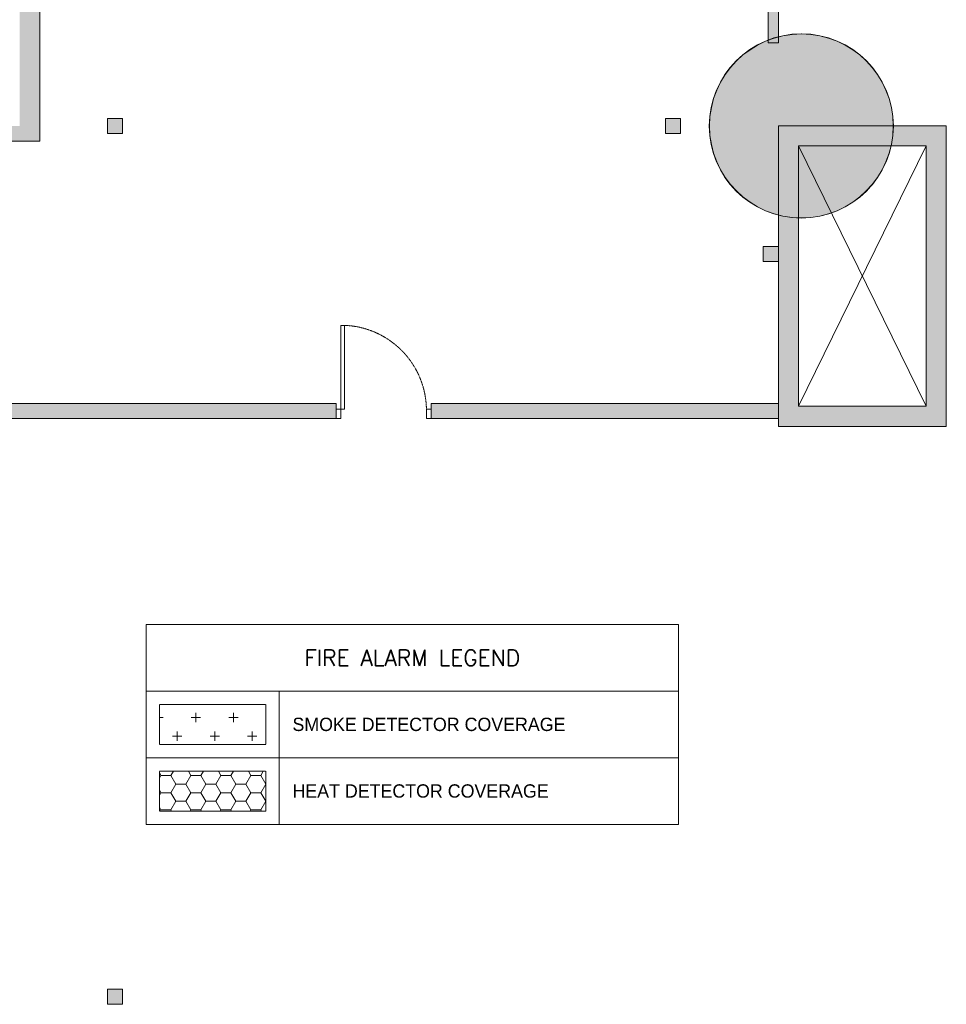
# Model space of a CAD drawing. Header units: millimetres. Extents: x 149250 to 222845, y -30669 to 18303.
# Tile 34 of 36: x 213565 to 222845, y 381 to 10235. Entities that reach past the tile are written whole.
import ezdxf

# ---------------------------------------------------------------- set-up
doc = ezdxf.new("R2010")
doc.units = ezdxf.units.MM
doc.header["$MEASUREMENT"] = 0
doc.linetypes.add('HIDDENX2', pattern=[0.75, 0.5, -0.25])
doc.linetypes.add('IRISH HOUSE_FF46_HYD AIRPORT_HVAC DUCTING LAYOUT 3$0$HIDDEN', pattern=[0.375, 0.25, -0.125])
doc.layers.get('0').update_dxf_attribs({"lineweight": 5})
for name, color, linetype, lineweight in [('IRISH HOUSE_FF46_HYD AIRPORT_HVAC DUCTING LAYOUT 3$0$00 Structural', 2, 'Continuous', 25), ('IRISH HOUSE_FF46_HYD AIRPORT_HVAC DUCTING LAYOUT 3$0$02 Furniture', 14, 'Continuous', 25), ('IRISH HOUSE_FF46_HYD AIRPORT_HVAC DUCTING LAYOUT 3$0$A-DOOR', 1, 'Continuous', 13), ('IRISH HOUSE_FF46_HYD AIRPORT_HVAC DUCTING LAYOUT 3$0$LEVEL-F-OVERALL LAYOUT$0$A-FLOR-HRAL', 251, 'Continuous', 13), ('IRISH HOUSE_FF46_HYD AIRPORT_HVAC DUCTING LAYOUT 3$0$WALL', 7, 'Continuous', 40), ('M-MEP-GEN', 7, 'Continuous', 5)]:
    doc.layers.add(name, color=color, linetype=linetype, lineweight=lineweight)
doc.layers.add('IRISH HOUSE_FF46_HYD AIRPORT_HVAC DUCTING LAYOUT 3$0$RCP LAYOUT', color=9, linetype='Continuous', true_color=0x808080)
doc.layers.add('M-MEP-ELPR-EQUIP', color=6, linetype='Continuous', lineweight=20, true_color=0xff00ff)
doc.styles.get("Standard").update_dxf_attribs({"font": 'romans.shx'})

# ---------------------------------------------------------------- blocks, each defined once
blk = doc.blocks.new('IRISH HOUSE_FF46_HYD AIRPORT_HVAC DUCTING LAYOUT 3$0$IRISH HOUSE-RCP LAYOUT')
at = {"lineweight": 0, "ltscale": 0.25, "true_color": 0x808080}
h = blk.add_hatch(color=8, dxfattribs=at)
h.dxf.hatch_style = 1
h.paths.add_polyline_path([(13217.6, 0), (13217.4, 3006.4), (13420.6, 3006.4), (13420.8, -152.4), (12658.8, -152.4), (12658.8, 0)])
h = blk.add_hatch(color=8, dxfattribs=at)
h.dxf.hatch_style = 1
h.paths.add_polyline_path([(20714.9, 2897.4), (20816.5, 2897.4), (20816.5, 830.4), (20714.9, 830.4)])
h = blk.add_hatch(color=8, dxfattribs=at)
h.dxf.hatch_style = 1
h.paths.add_polyline_path([(21045.8, 920.5, 1), (21045.8, -920.5, 1)])
h = blk.add_hatch(color=8, dxfattribs=at)
h.dxf.hatch_style = 1
h.paths.add_polyline_path([(20125.3, 0, 1), (21966.3, 0, 1)])
h = blk.add_hatch(color=8, dxfattribs=at)
h.dxf.hatch_style = 1
h.paths.add_polyline_path([(21045.8, 920.5, 1), (21045.8, -920.5, 1)])
h = blk.add_hatch(color=8, dxfattribs=at)
h.dxf.hatch_style = 1
h.paths.add_polyline_path([(20816.5, 0), (20816.5, -3006.4), (22498.2, -3006.4), (22498.2, 0)])
h.paths.add_polyline_path([(21017, -200.4), (21017, -2806), (22297.8, -2806), (22297.8, -200.4)], flags=16)
h = blk.add_hatch(color=8, dxfattribs=at)
h.dxf.hatch_style = 1
h.paths.add_polyline_path([(20816.5, 0), (20816.5, -3006.4), (22498.2, -3006.4), (22498.2, 0)])
h.paths.add_polyline_path([(21017, -200.4), (21017, -2806), (22297.8, -2806), (22297.8, -200.4)], flags=16)
h = blk.add_hatch(color=8, dxfattribs=at)
h.dxf.hatch_style = 1
h.paths.add_polyline_path([(20816.5, 0), (20816.5, -3006.4), (22498.2, -3006.4), (22498.2, 0)])
h.paths.add_polyline_path([(21017, -200.4), (21017, -2806), (22297.8, -2806), (22297.8, -200.4)], flags=16)
h = blk.add_hatch(color=8, dxfattribs=at)
h.dxf.hatch_style = 1
h.paths.add_polyline_path([(11592.5, -2776.3), (11592.5, -2926.3), (16388, -2926.3), (16388, -2776.3)])
h = blk.add_hatch(color=8, dxfattribs=at)
h.dxf.hatch_style = 1
h.paths.add_polyline_path([(20816.5, -2926.3), (20816.5, -2776.3), (17338, -2776.3), (17338, -2926.3)])
at = {"layer": 'IRISH HOUSE_FF46_HYD AIRPORT_HVAC DUCTING LAYOUT 3$0$00 Structural', "lineweight": 0, "ltscale": 0.25, "true_color": 0x808080}
h = blk.add_hatch(color=8, dxfattribs=at)
h.dxf.hatch_style = 1
h.paths.add_polyline_path([(14248.4, 76.2), (14248.4, -76.2), (14096, -76.2), (14096, 76.2)])
h = blk.add_hatch(color=8, dxfattribs=at)
h.dxf.hatch_style = 1
h.paths.add_polyline_path([(19684.8, -76.2), (19837.2, -76.2), (19837.2, 76.2), (19684.8, 76.2)])
h = blk.add_hatch(color=8, dxfattribs=at)
h.dxf.hatch_style = 1
h.paths.add_polyline_path([(20816.5, -1357.5), (20816.5, -1205.1), (20664.1, -1205.1), (20664.1, -1357.5)])
h = blk.add_hatch(color=8, dxfattribs=at)
h.dxf.hatch_style = 1
h.paths.add_polyline_path([(14248.4, -8638.2), (14248.4, -8790.6), (14096, -8790.6), (14096, -8638.2)])
at = {"color": 8, "lineweight": 0, "ltscale": 0.25, "true_color": 0x808080}
for p, q in [((22297.8, -200.4), (21017, -2806)), ((21017, -200.4), (22297.8, -2806)), ((22297.8, -200.4), (21017, -2806)), ((21017, -200.4), (22297.8, -2806)), ((22297.8, -200.4), (21017, -2806)), ((21017, -200.4), (22297.8, -2806))]:
    blk.add_line(p, q, dxfattribs=at)
at = {"layer": 'IRISH HOUSE_FF46_HYD AIRPORT_HVAC DUCTING LAYOUT 3$0$00 Structural', "color": 8, "lineweight": 0, "ltscale": 0.25, "true_color": 0x808080}
for p, q in [((13420.6, 3006.4), (13420.8, -152.4)), ((20714.9, 830.4), (20714.9, 2897.4)), ((20816.5, 2897.4), (20816.5, 830.4)), ((20816.5, 830.4), (20714.9, 830.4)), ((14248.4, 76.2), (14096, 76.2)), ((14096, 76.2), (14096, -76.2)), ((14248.4, -76.2), (14248.4, 76.2)), ((19684.8, -76.2), (19684.8, 76.2)), ((19684.8, 76.2), (19837.2, 76.2)), ((19837.2, 76.2), (19837.2, -76.2)), ((20816.5, -3006.4), (20816.5, 0)), ((20816.5, 0), (22498.2, 0)), ((20816.5, -3006.4), (20816.5, 0)), ((20816.5, 0), (22498.2, 0)), ((20816.5, -3006.4), (20816.5, 0)), ((20816.5, 0), (22498.2, 0)), ((22498.2, 0), (22498.2, -3006.4)), ((22498.2, 0), (22498.2, -3006.4)), ((22498.2, 0), (22498.2, -3006.4)), ((14096, -76.2), (14248.4, -76.2)), ((19837.2, -76.2), (19684.8, -76.2)), ((13420.8, -152.4), (12658.8, -152.4)), ((21017, -2806), (21017, -200.4)), ((21017, -200.4), (22297.8, -200.4)), ((21017, -2806), (21017, -200.4)), ((21017, -200.4), (22297.8, -200.4)), ((21017, -2806), (21017, -200.4)), ((21017, -200.4), (22297.8, -200.4)), ((22297.8, -200.4), (22297.8, -2806)), ((22297.8, -200.4), (22297.8, -2806)), ((22297.8, -200.4), (22297.8, -2806)), ((20664.1, -1357.5), (20664.1, -1205.1)), ((20664.1, -1205.1), (20816.5, -1205.1)), ((20816.5, -1205.1), (20816.5, -1357.5)), ((20816.5, -1357.5), (20664.1, -1357.5)), ((20816.5, -2926.3), (20816.5, -2773.9)), ((22297.8, -2806), (21017, -2806)), ((22297.8, -2806), (21017, -2806)), ((22297.8, -2806), (21017, -2806)), ((11440.1, -2926.3), (16388, -2926.3)), ((17338, -2926.3), (20816.5, -2926.3)), ((22498.2, -3006.4), (20816.5, -3006.4)), ((22498.2, -3006.4), (20816.5, -3006.4)), ((22498.2, -3006.4), (20816.5, -3006.4)), ((14248.4, -8638.2), (14096, -8638.2)), ((14096, -8638.2), (14096, -8790.6)), ((14248.4, -8790.6), (14248.4, -8638.2)), ((14096, -8790.6), (14248.4, -8790.6))]:
    blk.add_line(p, q, dxfattribs=at)
blk.add_circle((21045.8, 0), 920.5, dxfattribs=at)
blk.add_circle((21045.8, 0), 920.5, dxfattribs=at)
blk.add_circle((21045.8, 0), 920.5, dxfattribs=at)
at = {"layer": 'IRISH HOUSE_FF46_HYD AIRPORT_HVAC DUCTING LAYOUT 3$0$02 Furniture', "color": 8, "lineweight": 0, "true_color": 0x808080}
blk.add_circle((21045.8, 0), 921.8, dxfattribs=at)
at = {"layer": 'IRISH HOUSE_FF46_HYD AIRPORT_HVAC DUCTING LAYOUT 3$0$A-DOOR', "color": 8, "lineweight": 0, "true_color": 0x808080}
for p, q in [((16434.6, -1995.6), (16434.6, -2926.3)), ((16471.9, -1995.6), (16434.6, -1995.6)), ((16471.9, -2833.2), (16471.9, -1995.6)), ((16388, -2926.3), (16388, -2833.2)), ((16388, -2833.2), (16471.9, -2833.2)), ((17291.5, -2833.2), (17338, -2833.2)), ((17291.5, -2926.3), (17291.5, -2833.2)), ((17338, -2833.2), (17338, -2926.3)), ((16434.6, -2926.3), (16388, -2926.3)), ((17338, -2926.3), (17291.5, -2926.3))]:
    blk.add_line(p, q, dxfattribs=at)
at = {"layer": 'IRISH HOUSE_FF46_HYD AIRPORT_HVAC DUCTING LAYOUT 3$0$A-DOOR', "color": 8, "linetype": 'IRISH HOUSE_FF46_HYD AIRPORT_HVAC DUCTING LAYOUT 3$0$HIDDEN', "lineweight": 0, "ltscale": 5, "true_color": 0x808080}
blk.add_arc((16437.3, -2849.2), 854.3, 1.07804, 87.68214, dxfattribs=at)
at = {"layer": 'IRISH HOUSE_FF46_HYD AIRPORT_HVAC DUCTING LAYOUT 3$0$LEVEL-F-OVERALL LAYOUT$0$A-FLOR-HRAL', "color": 8, "lineweight": 0, "true_color": 0x808080}
blk.add_circle((21047, 0), 920.6, dxfattribs=at)
at = {"layer": 'IRISH HOUSE_FF46_HYD AIRPORT_HVAC DUCTING LAYOUT 3$0$WALL', "color": 8, "lineweight": 0, "true_color": 0x808080}
for p, q in [((16388, -2776.3), (11592.5, -2776.3)), ((16388, -2926.3), (16388, -2776.3)), ((17338, -2926.3), (17338, -2776.3)), ((17338, -2776.3), (20816.5, -2776.3)), ((20816.5, -2776.3), (20816.5, -2926.3)), ((11592.5, -2926.3), (16388, -2926.3)), ((20816.5, -2926.3), (17338, -2926.3))]:
    blk.add_line(p, q, dxfattribs=at)
blk = doc.blocks.new('IRISH HOUSE_FF46_HYD AIRPORT_HVAC DUCTING LAYOUT 3')
at = {"layer": 'IRISH HOUSE_FF46_HYD AIRPORT_HVAC DUCTING LAYOUT 3$0$RCP LAYOUT', "lineweight": 0}
blk.add_blockref('IRISH HOUSE_FF46_HYD AIRPORT_HVAC DUCTING LAYOUT 3$0$IRISH HOUSE-RCP LAYOUT', (0, 0), dxfattribs=at)

msp = doc.modelspace()

# ---------------------------------------------------------------- hatches: boundary and pattern name
at = {"lineweight": 0, "true_color": 0x0000ff}
h = msp.add_hatch(dxfattribs=at)
h.set_pattern_fill('CROSS', color=5, scale=750)
h.set_pattern_definition([(0, (215845.97, 15813), (187.5, 187.5), [93.75, -281.25]), (90, (215892.85, 15766.13), (-187.5, 187.5), [93.75, -281.25])])
h.paths.add_polyline_path([(216030.3, 3381.8), (216030.3, 2981.8), (214963.6, 2981.8), (214963.6, 3381.8)])
at = {"lineweight": 0, "true_color": 0xff0000}
h = msp.add_hatch(dxfattribs=at)
h.set_pattern_fill('HONEY', color=1, scale=800)
h.set_pattern_definition([(0, (94079.865, 6136.32), (150, 86.60254), [100, -200]), (120, (94079.865, 6136.32), (-150, 86.60254), [100, -200]), (60, (94079.865, 6136.32), (3e-14, 173.20508), [-200, 100])])
h.paths.add_polyline_path([(216030.3, 2715.1), (216030.3, 2315.2), (214963.6, 2315.2), (214963.6, 2715.1)])

# ---------------------------------------------------------------- linework, layer by layer
at = {"color": 5, "linetype": 'HIDDENX2', "true_color": 0x0000ff}
msp.add_lwpolyline([(216030.3, 3381.8), (216030.3, 2981.8), (214963.6, 2981.8), (214963.6, 3381.8)], close=True, dxfattribs=at)
at = {"color": 1, "linetype": 'HIDDENX2', "true_color": 0xff0000}
msp.add_lwpolyline([(216030.3, 2715.1), (216030.3, 2315.2), (214963.6, 2315.2), (214963.6, 2715.1)], close=True, dxfattribs=at)
at = {"layer": 'M-MEP-GEN'}
for points in [[(214830.3, 4181.8), (220163.5, 4181.8), (220163.5, 3515.1), (214830.3, 3515.1)], [(216163.6, 3515.1), (216163.6, 2848.5), (214830.3, 2848.5), (214830.3, 3515.1)], [(216163.6, 3515.1), (220163.5, 3515.1), (220163.5, 2848.5), (216163.6, 2848.5)], [(216163.6, 2848.5), (216163.6, 2181.8), (214830.3, 2181.8), (214830.3, 2848.5)], [(216163.6, 2848.5), (220163.5, 2848.5), (220163.5, 2181.8), (216163.6, 2181.8)]]:
    msp.add_lwpolyline(points, close=True, dxfattribs=at)

# ---------------------------------------------------------------- block references
at = {"layer": 'M-MEP-ELPR-EQUIP'}
msp.add_blockref('IRISH HOUSE_FF46_HYD AIRPORT_HVAC DUCTING LAYOUT 3', (200347, 9171.7), dxfattribs=at)

# ---------------------------------------------------------------- texts
at = {"layer": 'M-MEP-GEN'}
for s, width, insert, char_height, attachment_point in [('FIRE ALARM LEGEND', 5490.067, (217496.9, 3848.4), 159.996, 5), ('{\\fOswald Light|b0|i0|c0|p0;SMOKE DETECTOR COVERAGE}', 5866.52, (216296.9, 3181.8), 133.33, 4), ('{\\fOswald Light|b0|i0|c0|p0;HEAT DETECTOR COVERAGE}', 5866.52, (216296.9, 2515.1), 133.33, 4)]:
    msp.add_mtext_dynamic_manual_height_columns(s, width=width, gutter_width=4432.9, heights=[0], dxfattribs=dict(at, insert=insert, char_height=char_height, attachment_point=attachment_point))

doc.saveas('drawing.dxf')
